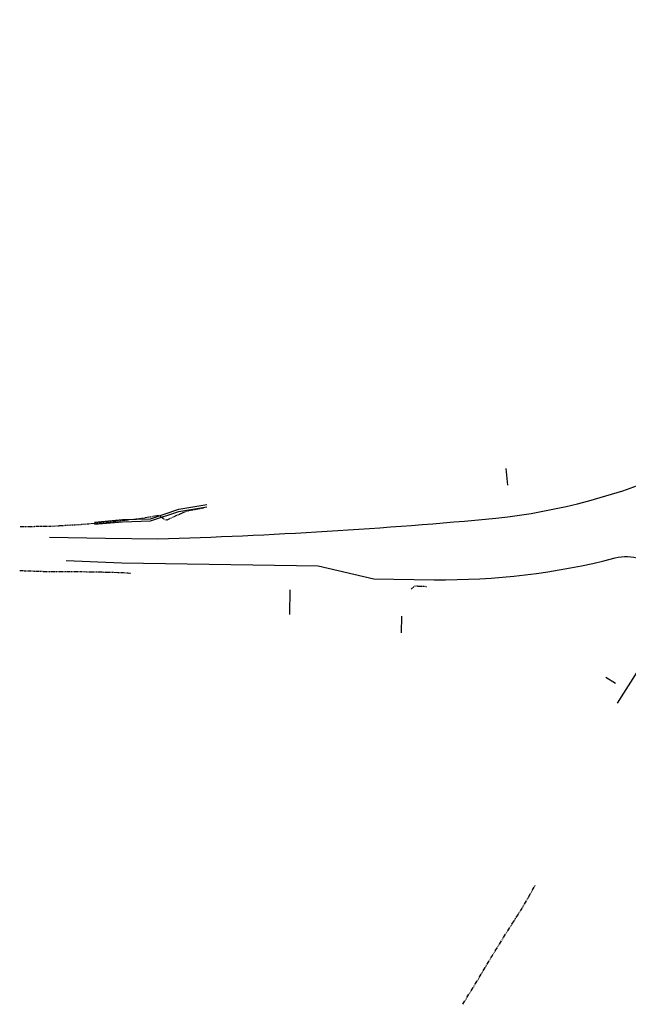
# Model space of a CAD drawing. Header units: feet. Extents: x 2296963 to 2300087, y 574586 to 575596.
# Tile 1 of 9: x 2296963 to 2297506, y 574586 to 575465. Entities that reach past the tile are written whole.
import ezdxf

# ---------------------------------------------------------------- set-up
doc = ezdxf.new("R2010")
doc.units = ezdxf.units.FT
doc.header["$LTSCALE"] = 5
doc.header["$MEASUREMENT"] = 0
for name, pattern in [('esmtmppr', [0]), ('esmtshpr', [0]), ('stream', [1.4, 0.7, -0.1, 0.1, -0.1, 0.1, -0.1, 0.1, -0.1])]:
    doc.linetypes.add(name, pattern=pattern)
for name, color, linetype in [('0_Xref', 7, 'Continuous'), ('DR_X_Ditch', 133, 'stream'), ('PV_P_EOP', 7, 'Continuous'), ('RW_P_Esmt_SH', 203, 'esmtshpr'), ('RW_P_Esmt_TMP', 203, 'esmtmppr')]:
    doc.layers.add(name, color=color, linetype=linetype)

msp = doc.modelspace()

# ---------------------------------------------------------------- linework, layer by layer
at = {"layer": '0_Xref'}
for points in [[(2297029.768, 575014.594, 1106.689), (2297054.802, 575016.813, 1104.833), (2297079.815, 575017.548, 1102.852), (2297104.941, 575026.075, 1098.318), (2297130.002, 575030.137, 1093.034)], [(2297029.796, 575016.594, 1106.689), (2297054.831, 575018.813, 1104.833), (2297079.844, 575019.548, 1102.852), (2297104.97, 575028.075, 1098.318), (2297130.031, 575032.137, 1093.034)]]:
    msp.add_polyline3d(points, dxfattribs=at)
at = {"layer": 'DR_X_Ditch', "flags": 128}
for points, elevation in [([(2296963.274, 575012.614), (2296989.238, 575012.86), (2297016.478, 575014.372), (2297043.587, 575016.774), (2297071.753, 575019.929), (2297087.488, 575022.669), (2297092.172, 575018.964), (2297094.548, 575018.576), (2297109.371, 575025.364), (2297113.949, 575026.909), (2297126.903, 575029.181)], 1110.908), ([(2296962.966, 574973.29), (2296988.733, 574972.402), (2297015.602, 574972.397), (2297042.963, 574971.872), (2297055.479, 574971.428), (2297061.854, 574970.965)], 1110.902), ([(2297312.416, 574956.771), (2297316.032, 574959.592), (2297326.195, 574959.11)], 1087.799), ([(2297358.411, 574586.099), (2297371.393, 574606.983), (2297384.277, 574628.849), (2297397.445, 574650.039), (2297410.62, 574670.545), (2297422.982, 574692.012)], 1079.441)]:
    msp.add_lwpolyline(points, dxfattribs=dict(at, elevation=elevation))
at = {"layer": 'PV_P_EOP'}
for points in [[(2296989.599, 575003.117), (2297039.591, 575002.138), (2297086.376, 575001.463, 0.0152554), (2297388.066, 575019.948, 0.1520712), (2297692.127, 575152.854, 0.0152638), (2297910.59, 575361.737), (2297969.398, 575427.161), (2298002.128, 575464.971)], [(2297004.299, 574982.257), (2297054.273, 574980.14), (2297229.255, 574977.617), (2297279.091, 574965.898), (2297332.868, 574965.122, 0.0669914), (2297494.346, 574984.49, -0.6277647), (2297540.914, 574929.513, -0.0410665), (2297523.681, 574898.004), (2297496.135, 574854.885)]]:
    msp.add_lwpolyline(points, format="xyb", dxfattribs=at)
at = {"layer": 'RW_P_Esmt_SH', "linetype": 'Continuous'}
msp.add_line((2297203.941, 574955.98), (2297203.624, 574933.982), dxfattribs=at)
at = {"layer": 'RW_P_Esmt_TMP'}
for p, q in [((2297303.613, 574932.541), (2297303.397, 574917.542)), ((2297494.697, 574872.493), (2297486.244, 574877.834))]:
    msp.add_line(p, q, dxfattribs=at)
at = {"layer": 'RW_P_Esmt_TMP', "flags": 128}
msp.add_lwpolyline([(2297396.956, 575064.365), (2297398.427, 575049.437)], dxfattribs=at)

doc.saveas('drawing.dxf')
